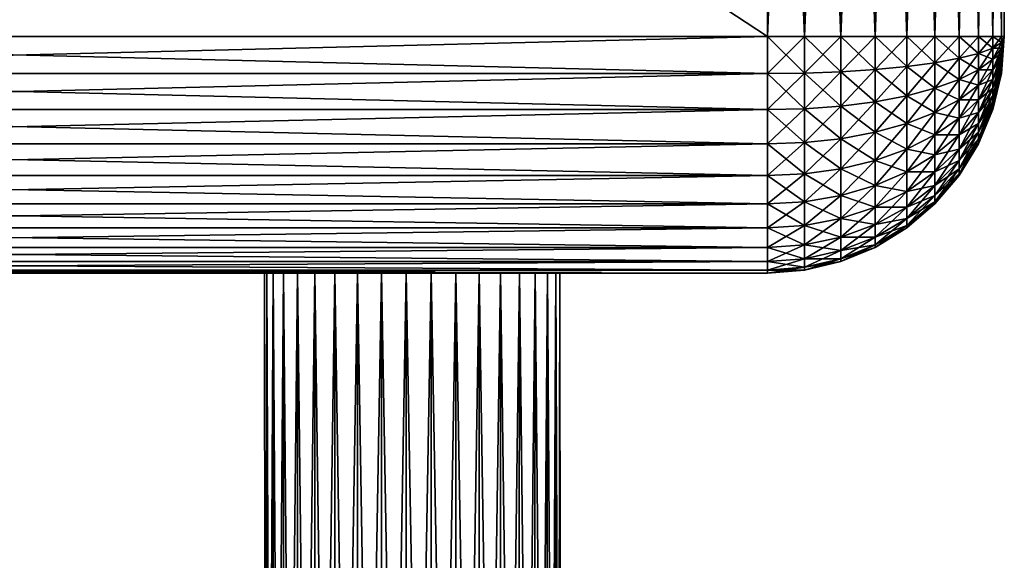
# Model space of a CAD drawing. Header units: centimetres. Extents: x -122 to 379, y -774 to 83.
# Tile 11 of 256: x 343.89 to 352.21, y -769.02 to -764.45. Entities that reach past the tile are written whole.
import ezdxf

# ---------------------------------------------------------------- set-up
doc = ezdxf.new("R2010")
doc.units = ezdxf.units.CM
doc.layers.get('0').update_dxf_attribs({"true_color": 0x1c1cb1})

msp = doc.modelspace()

# ---------------------------------------------------------------- meshes
at = {"color": 111, "true_color": 0x99e4b8}
mesh = msp.add_polyface(dxfattribs=at)
corners = [(335.5747, -764.5883, -2.3655), (335.5747, -764.5883, 8.6345), (335.5748, -756.2911, -2.3655), (335.5748, -756.2911, 8.6345), (337.5747, -764.5883, 10.6345), (350.2132, -764.5884, 10.6345), (337.5747, -756.2911, 10.6345), (336.7293, -755.238, 10.4165), (336.6668, -756.2911, 10.4165), (336.9567, -756.2911, 10.5366), (337.0172, -755.2725, 10.5366), (337.2619, -756.2911, 10.6099), (337.3202, -755.3086, 10.6099), (335.5994, -764.5884, 8.9474), (335.5994, -756.2911, 8.9474), (335.6726, -764.5884, 9.2525), (335.6726, -756.2911, 9.2525), (335.7928, -764.5884, 9.5425), (335.7928, -756.2911, 9.5425), (335.9567, -764.5884, 9.8101), (335.9567, -756.2911, 9.8101), (336.1606, -764.5884, 10.0487), (336.1606, -756.2911, 10.0487), (336.3992, -764.5884, 10.2525), (336.3992, -756.2911, 10.2525), (336.6668, -764.5884, 10.4165), (336.9567, -764.5884, 10.5366), (337.2619, -764.5884, 10.6099), (337.6309, -755.3455, -4.3655), (337.5747, -756.2911, -4.3655), (337.2619, -756.2911, -4.3409), (337.3202, -755.3086, -4.3409), (336.9567, -756.2911, -4.2676), (337.0172, -755.2725, -4.2676), (336.6668, -756.2911, -4.1475), (335.5994, -764.6372, 8.9435), (335.6726, -764.6851, 9.2449), (335.7928, -764.7305, 9.5313), (335.5994, -756.2911, -2.6784), (335.5994, -764.5883, -2.6784), (335.6726, -756.2911, -2.9835), (335.6726, -764.5884, -2.9835), (335.7928, -756.2911, -3.2735), (335.7928, -764.5884, -3.2735), (335.9567, -756.2911, -3.5411), (335.9567, -764.5884, -3.5411), (336.1606, -756.2911, -3.7797), (336.1606, -764.5884, -3.7797), (336.3992, -756.2911, -3.9835), (336.3992, -764.5884, -3.9835), (336.6668, -764.5884, -4.1475), (336.9567, -764.5884, -4.2676), (337.2619, -764.5884, -4.3409), (337.5747, -764.5884, -4.3655), (335.7928, -764.7305, -3.2623), (335.6726, -764.6851, -2.9759), (335.5994, -764.6372, -2.6745)]
mesh.append_faces([[corners[k] for k in face] for face in [(0, 1, 2, 0), (2, 1, 3, 2), (4, 5, 6, 4), (7, 8, 9, 7), (10, 9, 11, 10), (12, 11, 6, 12), (3, 1, 13, 3), (3, 13, 14, 3), (14, 13, 15, 14), (14, 15, 16, 14), (16, 15, 17, 16), (16, 17, 18, 16), (18, 17, 19, 18), (18, 19, 20, 18), (20, 19, 21, 20), (20, 21, 22, 20), (22, 21, 23, 22), (22, 23, 24, 22), (24, 23, 25, 24), (24, 25, 8, 24), (8, 25, 26, 8), (8, 26, 9, 8), (9, 26, 27, 9), (9, 27, 11, 9), (11, 27, 4, 11), (11, 4, 6, 11), (28, 29, 30, 28), (31, 30, 32, 31), (33, 32, 34, 33), (1, 35, 13, 1), (15, 13, 36, 15), (17, 15, 37, 17), (0, 2, 38, 0), (0, 38, 39, 0), (39, 38, 40, 39), (39, 40, 41, 39), (41, 40, 42, 41), (41, 42, 43, 41), (43, 42, 44, 43), (43, 44, 45, 43), (45, 44, 46, 45), (45, 46, 47, 45), (47, 46, 48, 47), (47, 48, 49, 47), (49, 48, 34, 49), (49, 34, 50, 49), (50, 34, 32, 50), (50, 32, 51, 50), (51, 32, 30, 51), (51, 30, 52, 51), (52, 30, 29, 52), (52, 29, 53, 52), (45, 54, 43, 45), (43, 55, 41, 43), (41, 55, 56, 41), (41, 56, 39, 41), (39, 56, 0, 39)]], dxfattribs={"vtx3": -1, "color": 111})
mesh = msp.add_polyface(dxfattribs=at)
corners = [(352.2132, -756.8877, -2.3655), (352.2132, -756.8877, 8.6345), (352.2133, -764.5883, -2.3655), (352.2132, -764.5883, 8.6345), (337.5747, -756.2911, 10.6345), (350.2132, -764.5884, 10.6345), (350.2132, -756.8877, 10.6345), (350.2132, -764.5883, -4.3655), (337.5747, -764.5884, -4.3655), (350.2132, -756.8877, -4.3655), (337.5747, -756.2911, -4.3655), (351.1212, -756.8877, 10.4165), (350.7302, -755.572, 10.5366), (350.8312, -756.8877, 10.5366), (350.4286, -755.6187, 10.6099), (350.5261, -756.8877, 10.6099), (350.1194, -755.6664, 10.6345), (352.1885, -756.8877, 8.9474), (352.1885, -764.5883, 8.9474), (352.1153, -756.8877, 9.2525), (352.1153, -764.5884, 9.2525), (351.9952, -756.8877, 9.5425), (351.9952, -764.5884, 9.5425), (351.8312, -756.8877, 9.8101), (351.8312, -764.5884, 9.8101), (351.6274, -756.8877, 10.0487), (351.6274, -764.5884, 10.0487), (351.3887, -756.8877, 10.2525), (351.3887, -764.5884, 10.2525), (351.1212, -764.5884, 10.4165), (350.8312, -764.5884, 10.5366), (350.5261, -764.5884, 10.6099), (352.1885, -764.6372, 8.9435), (352.1153, -764.6851, 9.2449), (352.1885, -764.6849, -2.663), (352.1885, -764.6372, -2.6745), (352.1885, -764.5884, -2.6784), (352.1153, -764.6851, -2.9759), (352.1153, -764.5884, -2.9835), (351.9952, -764.7305, -3.2623), (351.9952, -764.5884, -3.2735), (350.4286, -755.6187, -4.3409), (350.5261, -756.8877, -4.3409), (352.1885, -756.8877, -2.6784), (352.1153, -756.8877, -2.9835), (351.9952, -756.8877, -3.2735), (351.8312, -764.5884, -3.5411), (351.8312, -756.8877, -3.5411), (351.6274, -764.5884, -3.7797), (351.6274, -756.8877, -3.7797), (351.3887, -764.5884, -3.9835), (351.3887, -756.8877, -3.9835), (351.1212, -764.5884, -4.1475), (351.1212, -756.8877, -4.1475), (350.8312, -764.5884, -4.2676), (350.8312, -756.8877, -4.2676), (350.5261, -764.5884, -4.3409)]
mesh.append_faces([[corners[k] for k in face] for face in [(0, 1, 2, 0), (2, 1, 3, 2), (4, 5, 6, 4), (7, 8, 9, 7), (9, 8, 10, 9), (11, 12, 13, 11), (13, 14, 15, 13), (15, 16, 6, 15), (3, 1, 17, 3), (3, 17, 18, 3), (18, 17, 19, 18), (18, 19, 20, 18), (20, 19, 21, 20), (20, 21, 22, 20), (22, 21, 23, 22), (22, 23, 24, 22), (24, 23, 25, 24), (24, 25, 26, 24), (26, 25, 27, 26), (26, 27, 28, 26), (28, 27, 11, 28), (28, 11, 29, 28), (29, 11, 13, 29), (29, 13, 30, 29), (30, 13, 15, 30), (30, 15, 31, 30), (31, 15, 6, 31), (31, 6, 5, 31), (3, 18, 32, 3), (32, 18, 20, 32), (20, 33, 32, 20), (2, 34, 35, 2), (2, 35, 36, 2), (36, 35, 37, 36), (36, 37, 38, 36), (38, 39, 40, 38), (9, 41, 42, 9), (0, 2, 36, 0), (0, 36, 43, 0), (43, 36, 38, 43), (43, 38, 44, 43), (44, 38, 40, 44), (44, 40, 45, 44), (45, 40, 46, 45), (45, 46, 47, 45), (47, 46, 48, 47), (47, 48, 49, 47), (49, 48, 50, 49), (49, 50, 51, 49), (51, 50, 52, 51), (51, 52, 53, 51), (53, 52, 54, 53), (53, 54, 55, 53), (55, 54, 56, 55), (55, 56, 42, 55), (42, 56, 7, 42), (42, 7, 9, 42)]], dxfattribs={"vtx3": -1, "color": 111})
mesh = msp.add_polyface(dxfattribs=at)
corners = [(340.5218, -766.5881, 1.8856), (340.3114, -766.5881, 1.9126), (337.5747, -766.588, -2.3655), (340.1087, -766.5881, 1.9746), (339.9194, -766.5881, 2.0701), (339.7489, -766.5881, 2.1962), (339.6022, -766.5881, 2.3492), (339.7489, -766.5881, 4.0728), (339.9194, -766.5881, 4.1989), (337.5747, -766.588, 8.6345), (340.1087, -766.5881, 4.2944), (340.3114, -766.5881, 4.3565), (340.5218, -766.5881, 4.3834), (340.7336, -766.5881, 4.3744), (350.2133, -766.5881, 8.6345), (341.8203, -766.5881, 3.2405), (346.1219, -766.5881, 2.5249), (346.0346, -766.5881, 2.7181), (345.9811, -766.5881, 2.9233), (345.9632, -766.5881, 3.1345), (341.7844, -766.5881, 3.4495), (341.1375, -766.5881, 4.2507), (346.3874, -766.5881, 4.0728), (346.5578, -766.5881, 4.1989), (341.8203, -766.5881, 3.0285), (346.9497, -766.5881, 1.9126), (340.9408, -766.5881, 1.9393), (340.7336, -766.5881, 1.8946), (339.3962, -766.5881, 2.7181), (339.3427, -766.5881, 2.9233), (339.3962, -766.5881, 3.5509), (339.4835, -766.5881, 3.7441), (341.3181, -766.5881, 4.1395), (346.0346, -766.5881, 3.5509), (341.4772, -766.5881, 3.9994), (341.6104, -766.5881, 3.8345), (341.4772, -766.5881, 2.2696), (341.3181, -766.5881, 2.1295), (350.2133, -766.5881, -2.3655), (345.9811, -766.5881, 3.3458), (341.7138, -766.5881, 3.6494), (341.7845, -766.5881, 2.8195), (350.2132, -766.5637, 8.9474), (337.5747, -766.5637, 8.9474), (350.2132, -766.4905, 9.2525), (337.5747, -766.4905, 9.2525), (350.2132, -766.3704, 9.5425), (337.5747, -766.3704, 9.5425), (350.2132, -766.2063, 9.8101), (337.5747, -766.2063, 9.8101), (350.2132, -766.0024, 10.0487), (337.5747, -766.0024, 10.0487), (350.2132, -765.7639, 10.2525), (337.5747, -765.7639, 10.2525), (350.2132, -765.4962, 10.4165), (337.5747, -765.4962, 10.4165), (350.2132, -765.2063, 10.5366), (337.5747, -765.2063, 10.5366), (350.2132, -764.9011, 10.6099), (337.5747, -764.9011, 10.6099), (350.2132, -764.5884, 10.6345), (337.5747, -764.5883, 10.6345), (337.5747, -766.5637, -2.6784), (350.2132, -766.5637, -2.6784), (337.5747, -766.4905, -2.9835), (350.2132, -766.4905, -2.9835), (337.5747, -766.3704, -3.2735), (350.2132, -766.3704, -3.2735), (337.5747, -766.2063, -3.5411), (350.2132, -766.2063, -3.5411), (337.5747, -766.0024, -3.7797), (350.2132, -766.0024, -3.7797), (337.5747, -765.7639, -3.9835), (350.2132, -765.7639, -3.9835), (337.5747, -765.4962, -4.1475), (350.2132, -765.4962, -4.1475), (337.5747, -765.2063, -4.2676), (350.2132, -765.2063, -4.2676), (337.5747, -764.9011, -4.3409), (350.2132, -764.9011, -4.3409), (337.5747, -764.5884, -4.3655)]
mesh.append_faces([[corners[k] for k in face] for face in [(0, 1, 2, 0), (1, 3, 2, 1), (2, 3, 4, 2), (2, 4, 5, 2), (5, 6, 2, 5), (7, 8, 9, 7), (9, 8, 10, 9), (9, 10, 11, 9), (11, 12, 9, 11), (9, 12, 13, 9), (9, 13, 14, 9), (15, 16, 17, 15), (15, 18, 19, 15), (15, 19, 20, 15), (21, 22, 23, 21), (24, 25, 15, 24), (2, 26, 27, 2), (2, 27, 0, 2), (28, 29, 2, 28), (30, 31, 9, 30), (21, 32, 33, 21), (33, 32, 34, 33), (33, 34, 35, 33), (36, 37, 38, 36), (20, 39, 33, 20), (20, 33, 40, 20), (40, 33, 35, 40), (24, 41, 25, 24), (9, 14, 42, 9), (9, 42, 43, 9), (43, 42, 44, 43), (43, 44, 45, 43), (45, 44, 46, 45), (45, 46, 47, 45), (47, 46, 48, 47), (47, 48, 49, 47), (49, 48, 50, 49), (49, 50, 51, 49), (51, 50, 52, 51), (51, 52, 53, 51), (53, 52, 54, 53), (53, 54, 55, 53), (55, 54, 56, 55), (55, 56, 57, 55), (57, 56, 58, 57), (57, 58, 59, 57), (59, 58, 60, 59), (59, 60, 61, 59), (38, 2, 62, 38), (63, 62, 64, 63), (65, 64, 66, 65), (67, 66, 68, 67), (69, 68, 70, 69), (71, 70, 72, 71), (73, 72, 74, 73), (75, 74, 76, 75), (77, 76, 78, 77), (79, 78, 80, 79)]], dxfattribs={"vtx3": -1, "color": 111})
mesh = msp.add_polyface(dxfattribs=at)
corners = [(347.7759, -766.5881, 4.2507), (347.9565, -766.5881, 4.1395), (350.2133, -766.5881, 8.6345), (347.5792, -766.5881, 4.3297), (348.1157, -766.5881, 3.9994), (348.3522, -766.5881, 3.6494), (348.4228, -766.5881, 3.4495), (348.4228, -766.5881, 2.8195), (348.3522, -766.5881, 2.6196), (350.2133, -766.5881, -2.3655), (348.1157, -766.5881, 2.2696), (347.9565, -766.5881, 2.1295), (341.8203, -766.5881, 3.2405), (346.5578, -766.5881, 2.0701), (346.3874, -766.5881, 2.1962), (346.9498, -766.5881, 4.3565), (347.1601, -766.5881, 4.3834), (347.372, -766.5881, 4.3744), (340.7336, -766.5881, 4.3744), (340.9408, -766.5881, 4.3297), (341.1375, -766.5881, 4.2507), (346.2406, -766.5881, 2.3492), (346.1219, -766.5881, 2.5249), (346.0346, -766.5881, 2.7181), (345.9811, -766.5881, 2.9233), (346.2406, -766.5881, 3.9198), (346.1219, -766.5881, 3.7441), (346.0346, -766.5881, 3.5509), (346.3874, -766.5881, 4.0728), (346.5578, -766.5881, 4.1989), (346.7471, -766.5881, 4.2944), (346.9497, -766.5881, 1.9126), (346.7471, -766.5881, 1.9746), (340.9408, -766.5881, 1.9393), (337.5747, -766.588, -2.3655), (341.3181, -766.5881, 2.1295), (341.1375, -766.5881, 2.0184), (345.9632, -766.5881, 3.1345), (345.9811, -766.5881, 3.3458), (341.7844, -766.5881, 3.4495), (347.5792, -766.5881, 1.9393), (347.372, -766.5881, 1.8946), (347.1601, -766.5881, 1.8856), (341.7845, -766.5881, 2.8195), (341.7138, -766.5881, 2.6196), (341.6104, -766.5881, 2.4345), (341.4772, -766.5881, 2.2696), (337.5747, -766.5637, -2.6784), (350.2132, -766.5637, -2.6784), (337.5747, -766.4905, -2.9835), (350.2132, -766.4905, -2.9835), (337.5747, -766.3704, -3.2735), (350.2132, -766.3704, -3.2735), (337.5747, -766.2063, -3.5411), (350.2132, -766.2063, -3.5411), (337.5747, -766.0024, -3.7797), (350.2132, -766.0024, -3.7797), (337.5747, -765.7639, -3.9835), (350.2132, -765.7639, -3.9835), (337.5747, -765.4962, -4.1475), (350.2132, -765.4962, -4.1475), (337.5747, -765.2063, -4.2676), (350.2132, -765.2063, -4.2676), (337.5747, -764.9011, -4.3409), (350.2132, -764.9011, -4.3409), (337.5747, -764.5884, -4.3655), (350.2132, -764.5883, -4.3655), (347.8686, -772.5883, 4.1989), (347.6792, -772.5883, 4.2944), (347.4765, -772.5883, 4.3565), (347.2662, -772.5883, 4.3834), (347.0544, -772.5883, 4.3744), (346.8471, -772.5883, 4.3297), (346.6504, -772.5883, 4.2507), (346.4699, -772.5883, 4.1395), (346.3107, -772.5883, 3.9994), (346.1775, -772.5883, 3.8345), (346.0742, -772.5883, 3.6494), (346.0035, -772.5883, 3.4495), (345.9677, -772.5883, 3.2405)]
mesh.append_faces([[corners[k] for k in face] for face in [(0, 1, 2, 0), (0, 2, 3, 0), (1, 4, 2, 1), (5, 6, 2, 5), (7, 8, 9, 7), (10, 11, 9, 10), (12, 13, 14, 12), (15, 16, 2, 15), (2, 16, 17, 2), (2, 17, 3, 2), (2, 18, 19, 2), (2, 19, 20, 2), (14, 21, 12, 14), (12, 21, 22, 12), (23, 24, 12, 23), (25, 20, 26, 25), (26, 20, 27, 26), (25, 28, 20, 25), (20, 29, 2, 20), (2, 29, 30, 2), (2, 30, 15, 2), (12, 31, 32, 12), (12, 32, 13, 12), (9, 33, 34, 9), (9, 35, 36, 9), (9, 36, 33, 9), (37, 38, 39, 37), (40, 41, 9, 40), (9, 41, 42, 9), (9, 42, 31, 9), (31, 43, 44, 31), (31, 44, 9, 31), (9, 44, 45, 9), (9, 45, 46, 9), (9, 47, 48, 9), (48, 49, 50, 48), (50, 51, 52, 50), (52, 53, 54, 52), (54, 55, 56, 54), (56, 57, 58, 56), (58, 59, 60, 58), (60, 61, 62, 60), (62, 63, 64, 62), (64, 65, 66, 64), (0, 67, 1, 0), (3, 68, 0, 3), (17, 69, 3, 17), (16, 70, 17, 16), (15, 71, 16, 15), (30, 72, 15, 30), (29, 73, 30, 29), (28, 74, 29, 28), (25, 75, 28, 25), (26, 76, 25, 26), (27, 77, 26, 27), (38, 78, 27, 38), (37, 79, 38, 37)]], dxfattribs={"vtx3": -1, "color": 111})
mesh = msp.add_polyface(dxfattribs=at)
corners = [(350.2133, -766.5881, 8.6345), (348.1157, -766.5881, 3.9994), (348.2488, -766.5881, 3.8345), (348.3522, -766.5881, 3.6494), (348.4228, -766.5881, 3.4495), (348.4587, -766.5881, 3.2405), (350.2133, -766.5881, -2.3655), (348.4587, -766.5881, 3.0285), (348.4228, -766.5881, 2.8195), (348.3522, -766.5881, 2.6196), (348.2488, -766.5881, 2.4345), (348.1157, -766.5881, 2.2696), (347.9565, -766.5881, 2.1295), (347.7759, -766.5881, 2.0184), (347.5792, -766.5881, 1.9393), (350.2132, -764.5884, 10.6345), (350.2132, -764.9011, 10.6099), (350.5261, -764.8972, 10.5856), (350.5261, -764.5884, 10.6099), (350.8312, -764.8859, 10.5132), (350.8312, -764.5884, 10.5366), (350.8312, -765.176, 10.4435), (350.5261, -765.1987, 10.5132), (350.2132, -765.2063, 10.5366), (350.5261, -765.4851, 10.3946), (350.2132, -765.4962, 10.4165), (350.5261, -765.7493, 10.2326), (350.2132, -765.7639, 10.2525), (350.5261, -765.9851, 10.0313), (350.2132, -766.0024, 10.0487), (350.5261, -766.1865, 9.7956), (350.2132, -766.2063, 9.8101), (350.5261, -766.3484, 9.5313), (350.2132, -766.3704, 9.5425), (350.5261, -766.467, 9.2449), (350.2132, -766.4905, 9.2525), (350.5261, -766.5393, 8.9435), (350.2132, -766.5637, 8.9474), (350.5261, -766.5637, 8.6345), (350.5261, -766.5637, -2.3655), (350.8312, -766.4905, -2.3655), (350.2132, -766.5637, -2.6784), (350.5261, -766.5393, -2.6745), (350.8312, -766.467, -2.663), (350.5261, -766.467, -2.9759), (350.2132, -766.4905, -2.9835), (350.5261, -766.3484, -3.2623), (350.2132, -766.3704, -3.2735), (350.5261, -766.1865, -3.5266), (350.2132, -766.2063, -3.5411), (350.5261, -765.9851, -3.7623), (350.2132, -766.0024, -3.7797), (350.5261, -765.7493, -3.9636), (350.2132, -765.7639, -3.9835), (350.5261, -765.4851, -4.1256), (350.2132, -765.4962, -4.1475), (350.5261, -765.1987, -4.2442), (350.2132, -765.2063, -4.2676), (350.5261, -764.8972, -4.3165), (350.2132, -764.9011, -4.3409), (350.5261, -764.5884, -4.3409), (350.2132, -764.5883, -4.3655)]
mesh.append_faces([[corners[k] for k in face] for face in [(0, 1, 2, 0), (0, 2, 3, 0), (0, 4, 5, 0), (0, 5, 6, 0), (6, 5, 7, 6), (6, 7, 8, 6), (6, 9, 10, 6), (6, 10, 11, 6), (6, 12, 13, 6), (6, 13, 14, 6), (15, 16, 17, 15), (15, 17, 18, 15), (18, 17, 19, 18), (18, 19, 20, 18), (21, 17, 22, 21), (22, 17, 16, 22), (22, 16, 23, 22), (24, 22, 23, 24), (24, 23, 25, 24), (26, 24, 25, 26), (26, 25, 27, 26), (28, 26, 27, 28), (28, 27, 29, 28), (30, 28, 29, 30), (30, 29, 31, 30), (32, 30, 31, 32), (32, 31, 33, 32), (34, 32, 33, 34), (34, 33, 35, 34), (36, 34, 35, 36), (36, 35, 37, 36), (38, 36, 37, 38), (38, 37, 0, 38), (0, 6, 39, 0), (0, 39, 38, 0), (38, 39, 40, 38), (6, 41, 42, 6), (6, 42, 39, 6), (39, 42, 43, 39), (44, 42, 41, 44), (44, 41, 45, 44), (46, 44, 45, 46), (46, 45, 47, 46), (48, 46, 47, 48), (48, 47, 49, 48), (50, 48, 49, 50), (50, 49, 51, 50), (52, 50, 51, 52), (52, 51, 53, 52), (54, 52, 53, 54), (54, 53, 55, 54), (56, 54, 55, 56), (56, 55, 57, 56), (58, 56, 57, 58), (58, 57, 59, 58), (60, 58, 59, 60), (60, 59, 61, 60)]], dxfattribs={"vtx3": -1, "color": 111})
mesh = msp.add_polyface(dxfattribs=at)
corners = [(351.1212, -765.1389, 10.3293), (350.8312, -764.8859, 10.5132), (350.8312, -765.176, 10.4435), (350.5261, -764.8972, 10.5856), (351.1212, -764.8672, 10.3946), (351.1212, -764.5884, 10.4165), (350.8312, -764.5884, 10.5366), (351.3887, -765.3229, 10.0762), (351.1212, -765.3972, 10.2223), (350.8312, -765.4519, 10.3293), (350.5261, -765.1987, 10.5132), (350.5261, -765.4851, 10.3946), (351.3887, -764.8413, 10.2326), (351.3887, -764.5884, 10.2525), (351.3887, -765.5393, 9.9435), (351.1212, -765.6357, 10.0762), (350.8312, -765.7063, 10.1733), (350.5261, -765.7493, 10.2326), (351.3887, -765.7324, 9.7786), (351.1212, -765.8484, 9.8946), (350.8312, -765.9333, 9.9795), (350.5261, -765.9851, 10.0313), (351.3887, -765.8975, 9.5856), (351.1212, -766.03, 9.6819), (351.3887, -765.0881, 10.1733), (351.3887, -765.7324, -3.5096), (351.3887, -765.8975, -3.3165), (351.1212, -766.03, -3.4129), (351.1212, -765.8484, -3.6256), (350.8312, -766.1271, -3.4835), (350.8312, -765.9333, -3.7105), (351.3887, -765.5393, -3.6745), (351.1212, -765.6357, -3.8072), (350.8312, -765.7063, -3.9043), (350.5261, -765.9851, -3.7623), (350.5261, -765.7493, -3.9636), (351.3887, -765.3229, -3.8072), (351.1212, -765.3972, -3.9533), (350.8312, -765.4519, -4.0603), (350.5261, -765.4851, -4.1256), (351.3887, -765.0881, -3.9043), (351.1212, -765.1389, -4.0603), (350.8312, -765.176, -4.1745), (350.5261, -765.1987, -4.2442), (351.3887, -764.8413, -3.9636), (351.1212, -764.8672, -4.1256), (350.8312, -764.8859, -4.2442), (350.5261, -764.8972, -4.3165), (351.3887, -764.5884, -3.9835), (351.1212, -764.5884, -4.1475), (350.8312, -764.5884, -4.2676), (350.5261, -764.5884, -4.3409)]
mesh.append_faces([[corners[k] for k in face] for face in [(0, 1, 2, 0), (2, 1, 3, 2), (4, 5, 6, 4), (7, 0, 8, 7), (8, 0, 2, 8), (8, 2, 9, 8), (9, 2, 10, 9), (9, 10, 11, 9), (12, 13, 5, 12), (14, 7, 8, 14), (14, 8, 15, 14), (15, 8, 9, 15), (15, 9, 16, 15), (16, 9, 11, 16), (16, 11, 17, 16), (18, 14, 15, 18), (18, 15, 19, 18), (19, 15, 16, 19), (19, 16, 20, 19), (20, 16, 17, 20), (20, 17, 21, 20), (22, 18, 19, 22), (22, 19, 23, 22), (5, 4, 12, 5), (12, 4, 24, 12), (6, 1, 4, 6), (4, 1, 0, 4), (4, 0, 24, 4), (24, 0, 7, 24), (25, 26, 27, 25), (25, 27, 28, 25), (28, 29, 30, 28), (31, 25, 28, 31), (31, 28, 32, 31), (32, 28, 30, 32), (32, 30, 33, 32), (33, 30, 34, 33), (33, 34, 35, 33), (36, 32, 37, 36), (37, 32, 33, 37), (37, 33, 38, 37), (38, 33, 35, 38), (38, 35, 39, 38), (40, 37, 41, 40), (41, 37, 38, 41), (41, 38, 42, 41), (42, 38, 39, 42), (42, 39, 43, 42), (44, 41, 45, 44), (45, 41, 42, 45), (45, 42, 46, 45), (46, 42, 43, 46), (46, 43, 47, 46), (48, 45, 49, 48), (49, 45, 46, 49), (49, 46, 50, 49), (50, 46, 47, 50), (50, 47, 51, 50)]], dxfattribs={"vtx3": -1, "color": 111})
mesh = msp.add_polyface(dxfattribs=at)
corners = [(351.6274, -764.8096, 10.0313), (351.6274, -764.5884, 10.0487), (351.3887, -764.5884, 10.2525), (351.8312, -764.7722, 9.7956), (351.8312, -764.5884, 9.8101), (351.9952, -764.7305, 9.5313), (351.9952, -764.5884, 9.5425), (352.1153, -764.6851, 9.2449), (352.1153, -764.5884, 9.2525), (352.1153, -764.7793, 9.2223), (351.9952, -764.8689, 9.498), (352.1153, -764.8689, 9.1852), (351.8312, -764.9517, 9.7525), (351.9952, -765.0005, 9.4435), (352.1153, -764.9517, 9.1345), (351.3887, -764.8413, 10.2326), (351.6274, -765.0254, 9.9795), (351.8312, -765.1221, 9.6819), (351.9952, -765.1221, 9.3691), (352.1153, -765.0254, 9.0715), (351.3887, -765.0881, 10.1733), (351.6274, -765.2305, 9.8946), (351.9952, -765.2305, 9.2765), (352.1153, -765.0881, 8.9978), (352.1153, -764.8689, -2.9162), (351.9952, -765.1221, -3.1001), (351.9952, -765.0005, -3.1745), (351.8312, -765.2793, -3.3165), (351.8312, -765.1221, -3.4129), (352.1153, -764.7793, -2.9533), (351.9952, -764.8689, -3.229), (351.8312, -764.9517, -3.4835), (351.6274, -765.2305, -3.6256), (351.6274, -765.0254, -3.7105), (351.3887, -765.3229, -3.8072), (351.3887, -765.0881, -3.9043), (352.1153, -765.0254, -2.8025), (351.9952, -765.2305, -3.0075), (352.1153, -764.9517, -2.8655), (352.1153, -764.6851, -2.9759), (351.9952, -764.7305, -3.2623), (351.8312, -764.7722, -3.5266), (351.6274, -764.8096, -3.7623), (351.3887, -764.8413, -3.9636), (351.1212, -765.1389, -4.0603), (352.1153, -764.5884, -2.9835), (351.9952, -764.5884, -3.2735), (351.8312, -764.5884, -3.5411), (351.6274, -764.5884, -3.7797), (351.3887, -764.5884, -3.9835), (351.1212, -764.8672, -4.1256)]
mesh.append_faces([[corners[k] for k in face] for face in [(0, 1, 2, 0), (3, 4, 1, 3), (5, 6, 4, 5), (7, 8, 6, 7), (6, 5, 7, 6), (7, 5, 9, 7), (4, 3, 5, 4), (5, 3, 10, 5), (5, 10, 9, 5), (9, 10, 11, 9), (1, 0, 3, 1), (3, 0, 12, 3), (3, 12, 10, 3), (10, 12, 13, 10), (10, 13, 11, 10), (11, 13, 14, 11), (2, 15, 0, 2), (0, 15, 16, 0), (0, 16, 12, 0), (12, 16, 17, 12), (12, 17, 13, 12), (13, 17, 18, 13), (13, 18, 14, 13), (14, 18, 19, 14), (15, 20, 16, 15), (16, 20, 21, 16), (16, 21, 17, 16), (18, 22, 19, 18), (19, 22, 23, 19), (24, 25, 26, 24), (26, 25, 27, 26), (26, 27, 28, 26), (29, 24, 26, 29), (29, 26, 30, 29), (30, 26, 28, 30), (30, 28, 31, 30), (31, 28, 32, 31), (31, 32, 33, 31), (33, 34, 35, 33), (36, 37, 38, 36), (39, 29, 30, 39), (39, 30, 40, 39), (40, 30, 31, 40), (40, 31, 41, 40), (41, 31, 33, 41), (41, 33, 42, 41), (42, 33, 35, 42), (42, 35, 43, 42), (43, 35, 44, 43), (45, 39, 40, 45), (46, 40, 41, 46), (46, 41, 47, 46), (47, 41, 42, 47), (47, 42, 48, 47), (48, 42, 43, 48), (48, 43, 49, 48), (49, 43, 50, 49)]], dxfattribs={"vtx3": -1, "color": 111})
mesh = msp.add_polyface(dxfattribs=at)
corners = [(352.1885, -764.8859, 8.7312), (352.1153, -765.1389, 8.9151), (352.1153, -765.176, 8.8255), (352.1885, -764.6372, 8.9435), (352.1153, -764.6851, 9.2449), (352.1885, -764.6849, 8.9321), (352.2132, -764.5883, 8.6345), (352.1153, -764.7793, 9.2223), (352.1885, -764.7303, 8.9133), (352.1153, -764.8689, 9.1852), (352.1885, -764.7722, 8.8876), (352.1153, -764.9517, 9.1345), (352.1885, -764.8096, 8.8557), (352.1153, -765.0254, 9.0715), (352.1885, -764.8413, 8.8184), (352.1153, -765.0881, 8.9978), (352.1885, -764.8671, 8.7765), (352.1885, -764.8972, 8.6835), (352.1153, -765.1987, 8.7312), (352.1885, -764.9011, 8.6345), (352.1153, -765.2063, 8.6345), (352.1153, -765.2063, -2.3655), (352.1885, -764.9011, -2.3655), (352.2133, -764.5883, -2.3655), (352.1885, -764.6849, -2.663), (352.1153, -764.8689, -2.9162), (352.1153, -764.7793, -2.9533), (352.1885, -764.8972, -2.4144), (352.1153, -765.1987, -2.4622), (352.1885, -764.8859, -2.4622), (352.1153, -765.176, -2.5565), (352.1885, -764.8671, -2.5075), (352.1153, -765.1389, -2.6461), (352.1885, -764.8413, -2.5494), (352.1153, -765.0881, -2.7288), (352.1885, -764.8096, -2.5867), (352.1153, -765.0254, -2.8025), (352.1885, -764.7722, -2.6186), (352.1153, -764.9517, -2.8655), (352.1885, -764.7303, -2.6443), (352.1885, -764.6372, -2.6745), (352.1153, -764.6851, -2.9759), (351.9952, -765.1221, -3.1001)]
mesh.append_faces([[corners[k] for k in face] for face in [(0, 1, 2, 0), (3, 4, 5, 3), (3, 5, 6, 3), (4, 7, 5, 4), (5, 7, 8, 5), (5, 8, 6, 5), (7, 9, 8, 7), (8, 9, 10, 8), (8, 10, 6, 8), (9, 11, 10, 9), (10, 11, 12, 10), (10, 12, 6, 10), (11, 13, 12, 11), (12, 13, 14, 12), (12, 14, 6, 12), (13, 15, 14, 13), (14, 15, 16, 14), (14, 16, 6, 14), (6, 0, 17, 6), (17, 0, 2, 17), (17, 2, 18, 17), (6, 17, 19, 6), (19, 17, 18, 19), (19, 18, 20, 19), (15, 1, 16, 15), (16, 1, 0, 16), (16, 0, 6, 16), (20, 21, 22, 20), (20, 22, 19, 20), (19, 22, 23, 19), (19, 23, 6, 19), (24, 25, 26, 24), (23, 22, 27, 23), (27, 22, 21, 27), (21, 28, 27, 21), (27, 28, 29, 27), (27, 29, 23, 27), (28, 30, 29, 28), (29, 30, 31, 29), (29, 31, 23, 29), (30, 32, 31, 30), (31, 32, 33, 31), (31, 33, 23, 31), (32, 34, 33, 32), (33, 34, 35, 33), (33, 35, 23, 33), (34, 36, 35, 34), (35, 36, 37, 35), (35, 37, 23, 35), (36, 38, 37, 36), (37, 38, 39, 37), (37, 39, 23, 37), (40, 24, 26, 40), (40, 26, 41, 40), (38, 42, 25, 38), (38, 25, 39, 38), (39, 25, 24, 39), (39, 24, 23, 39)]], dxfattribs={"vtx3": -1, "color": 111})
mesh = msp.add_polyface(dxfattribs=at)
corners = [(351.6274, -765.4196, 9.7786), (351.3887, -765.3229, 10.0762), (351.3887, -765.5393, 9.9435), (351.8312, -765.4196, 9.4658), (351.6274, -765.5881, 9.6345), (351.9952, -765.3229, 9.1682), (351.8312, -765.5393, 9.3255), (352.1153, -765.1389, 8.9151), (351.9952, -765.3972, 9.0467), (351.8312, -765.6357, 9.1682), (352.1153, -765.176, 8.8255), (351.9952, -765.4519, 8.9151), (351.8312, -765.1221, 9.6819), (351.6274, -765.2305, 9.8946), (351.8312, -765.2793, 9.5856), (351.9952, -765.1221, 9.3691), (351.9952, -765.2305, 9.2765), (352.1153, -765.1987, 8.7312), (351.9952, -765.4851, 8.7765), (351.8312, -765.7063, 8.9978), (352.1153, -765.2063, 8.6345), (351.9952, -765.4962, 8.6345), (351.3887, -765.0881, 10.1733), (352.1153, -765.0881, 8.9978), (351.9952, -765.4962, -2.3655), (352.1153, -765.2063, -2.3655), (351.9952, -765.1221, -3.1001), (351.8312, -765.4196, -3.1967), (351.8312, -765.2793, -3.3165), (351.6274, -765.5881, -3.3655), (351.6274, -765.4196, -3.5096), (351.3887, -765.7324, -3.5096), (351.3887, -765.5393, -3.6745), (351.8312, -765.1221, -3.4129), (351.6274, -765.2305, -3.6256), (351.3887, -765.3229, -3.8072), (351.1212, -765.6357, -3.8072), (352.1153, -765.1987, -2.4622), (351.6274, -765.0254, -3.7105), (351.3887, -765.0881, -3.9043), (351.1212, -765.3972, -3.9533), (351.9952, -765.4851, -2.5075), (352.1153, -765.176, -2.5565), (351.9952, -765.4519, -2.6461), (352.1153, -765.1389, -2.6461), (351.8312, -765.7063, -2.7288), (351.9952, -765.3972, -2.7777), (352.1153, -765.0881, -2.7288), (351.8312, -765.6357, -2.8992), (351.9952, -765.3229, -2.8992), (352.1153, -765.0254, -2.8025), (351.8312, -765.5393, -3.0565), (351.9952, -765.2305, -3.0075), (352.1153, -764.9517, -2.8655)]
mesh.append_faces([[corners[k] for k in face] for face in [(0, 1, 2, 0), (3, 0, 4, 3), (4, 0, 2, 4), (5, 3, 6, 5), (6, 3, 4, 6), (7, 5, 8, 7), (8, 5, 6, 8), (8, 6, 9, 8), (10, 7, 8, 10), (10, 8, 11, 10), (11, 8, 9, 11), (12, 13, 14, 12), (12, 14, 15, 12), (15, 14, 16, 15), (17, 10, 11, 17), (17, 11, 18, 17), (18, 11, 19, 18), (20, 17, 18, 20), (20, 18, 21, 20), (22, 1, 13, 22), (13, 1, 0, 13), (13, 0, 14, 13), (14, 0, 3, 14), (14, 3, 16, 14), (16, 3, 5, 16), (16, 5, 23, 16), (23, 5, 7, 23), (21, 24, 25, 21), (21, 25, 20, 21), (26, 27, 28, 26), (28, 27, 29, 28), (28, 29, 30, 28), (30, 29, 31, 30), (30, 31, 32, 30), (33, 28, 30, 33), (33, 30, 34, 33), (34, 30, 32, 34), (34, 32, 35, 34), (35, 32, 36, 35), (37, 25, 24, 37), (38, 34, 35, 38), (39, 35, 40, 39), (24, 41, 37, 24), (37, 41, 42, 37), (41, 43, 42, 41), (42, 43, 44, 42), (43, 45, 46, 43), (43, 46, 44, 43), (44, 46, 47, 44), (46, 48, 49, 46), (46, 49, 47, 46), (47, 49, 50, 47), (48, 51, 49, 48), (49, 51, 52, 49), (49, 52, 50, 49), (51, 27, 52, 51), (52, 27, 26, 52), (52, 26, 53, 52)]], dxfattribs={"vtx3": -1, "color": 111})
mesh = msp.add_polyface(dxfattribs=at)
corners = [(351.6274, -765.5881, 9.6345), (351.3887, -765.5393, 9.9435), (351.3887, -765.7324, 9.7786), (351.8312, -765.5393, 9.3255), (351.6274, -765.7324, 9.4658), (351.3887, -765.8975, 9.5856), (351.8312, -765.6357, 9.1682), (351.6274, -765.8484, 9.2765), (351.3887, -766.03, 9.3691), (351.9952, -765.4519, 8.9151), (351.8312, -765.7063, 8.9978), (351.6274, -765.9333, 9.0715), (351.3887, -766.1271, 9.1345), (351.9952, -765.4851, 8.7765), (351.8312, -765.7493, 8.8184), (351.6274, -765.9851, 8.8557), (351.3887, -766.1865, 8.8876), (351.9952, -765.4962, 8.6345), (351.8312, -765.7639, 8.6345), (351.6274, -766.0024, 8.6345), (351.3887, -766.2063, 8.6345), (351.3887, -766.2063, -2.3655), (351.6274, -766.0024, -2.3655), (351.8312, -765.7639, -2.3655), (351.9952, -765.4962, -2.3655), (351.6274, -765.7324, -3.1967), (351.3887, -766.03, -3.1001), (351.3887, -765.8975, -3.3165), (351.6274, -765.9851, -2.5867), (351.8312, -765.4196, -3.1967), (351.6274, -765.5881, -3.3655), (351.3887, -765.7324, -3.5096), (351.8312, -765.7493, -2.5494), (351.9952, -765.4851, -2.5075), (351.9952, -765.4519, -2.6461), (351.8312, -765.7063, -2.7288), (351.3887, -766.1865, -2.6186), (351.6274, -765.9333, -2.8025), (351.8312, -765.6357, -2.8992), (351.9952, -765.3972, -2.7777), (351.1212, -766.3484, -2.6443), (351.3887, -766.1271, -2.8655), (351.6274, -765.8484, -3.0075), (351.8312, -765.5393, -3.0565), (351.1212, -766.2832, -2.9162)]
mesh.append_faces([[corners[k] for k in face] for face in [(0, 1, 2, 0), (3, 0, 4, 3), (4, 0, 2, 4), (4, 2, 5, 4), (6, 3, 4, 6), (6, 4, 7, 6), (7, 4, 5, 7), (7, 5, 8, 7), (9, 6, 10, 9), (10, 6, 7, 10), (10, 7, 11, 10), (11, 7, 8, 11), (11, 8, 12, 11), (13, 10, 14, 13), (14, 10, 11, 14), (14, 11, 15, 14), (15, 11, 12, 15), (15, 12, 16, 15), (17, 13, 14, 17), (17, 14, 18, 17), (18, 14, 15, 18), (18, 15, 19, 18), (19, 15, 16, 19), (19, 16, 20, 19), (20, 21, 22, 20), (20, 22, 19, 20), (19, 22, 23, 19), (19, 23, 18, 19), (18, 23, 24, 18), (18, 24, 17, 18), (25, 26, 27, 25), (28, 22, 21, 28), (29, 25, 30, 29), (30, 25, 27, 30), (30, 27, 31, 30), (32, 23, 22, 32), (33, 24, 23, 33), (23, 32, 33, 23), (33, 32, 34, 33), (22, 28, 32, 22), (32, 28, 35, 32), (32, 35, 34, 32), (21, 36, 28, 21), (28, 36, 37, 28), (28, 37, 35, 28), (35, 37, 38, 35), (35, 38, 39, 35), (36, 40, 41, 36), (36, 41, 37, 36), (37, 41, 42, 37), (37, 42, 38, 37), (38, 42, 43, 38), (41, 44, 26, 41), (41, 26, 42, 41), (42, 26, 25, 42), (42, 25, 43, 42), (43, 25, 29, 43)]], dxfattribs={"vtx3": -1, "color": 111})
mesh = msp.add_polyface(dxfattribs=at)
corners = [(351.1212, -766.03, 9.6819), (351.1212, -765.8484, 9.8946), (350.8312, -765.9333, 9.9795), (350.8312, -766.1271, 9.7525), (350.5261, -765.9851, 10.0313), (350.5261, -766.1865, 9.7956), (351.3887, -766.03, 9.3691), (351.3887, -765.8975, 9.5856), (351.1212, -766.176, 9.4435), (350.8312, -766.2832, 9.498), (350.5261, -766.3484, 9.5313), (351.3887, -766.1271, 9.1345), (351.1212, -766.2832, 9.1852), (350.8312, -766.3972, 9.2223), (350.5261, -766.467, 9.2449), (351.3887, -766.1865, 8.8876), (351.1212, -766.3484, 8.9133), (350.8312, -766.467, 8.9321), (350.5261, -766.5393, 8.9435), (351.3887, -766.2063, 8.6345), (351.1212, -766.3704, 8.6345), (350.8312, -766.4905, 8.6345), (350.5261, -766.5637, 8.6345), (350.8312, -766.4905, -2.3655), (351.1212, -766.3704, -2.3655), (351.3887, -766.2063, -2.3655), (350.5261, -766.5637, -2.3655), (350.8312, -766.467, -2.663), (351.1212, -766.2832, -2.9162), (350.8312, -766.3972, -2.9533), (350.5261, -766.5393, -2.6745), (350.5261, -766.467, -2.9759), (351.1212, -766.3484, -2.6443), (351.3887, -766.03, -3.1001), (351.1212, -766.176, -3.1745), (350.8312, -766.2832, -3.229), (350.5261, -766.3484, -3.2623), (351.3887, -766.1865, -2.6186), (351.3887, -765.8975, -3.3165), (351.1212, -766.03, -3.4129), (350.8312, -766.1271, -3.4835), (350.5261, -766.1865, -3.5266), (351.1212, -765.8484, -3.6256), (350.8312, -765.9333, -3.7105), (350.5261, -765.9851, -3.7623), (351.3887, -766.1271, -2.8655)]
mesh.append_faces([[corners[k] for k in face] for face in [(0, 1, 2, 0), (0, 2, 3, 0), (3, 2, 4, 3), (3, 4, 5, 3), (6, 7, 0, 6), (6, 0, 8, 6), (8, 0, 3, 8), (8, 3, 9, 8), (9, 3, 5, 9), (9, 5, 10, 9), (11, 6, 8, 11), (11, 8, 12, 11), (12, 8, 9, 12), (12, 9, 13, 12), (13, 9, 10, 13), (13, 10, 14, 13), (15, 11, 12, 15), (15, 12, 16, 15), (16, 12, 13, 16), (16, 13, 17, 16), (17, 13, 14, 17), (17, 14, 18, 17), (19, 15, 16, 19), (19, 16, 20, 19), (20, 16, 17, 20), (20, 17, 21, 20), (21, 17, 18, 21), (21, 18, 22, 21), (22, 23, 21, 22), (21, 23, 24, 21), (21, 24, 20, 21), (20, 24, 25, 20), (20, 25, 19, 20), (26, 27, 23, 26), (28, 27, 29, 28), (29, 27, 30, 29), (29, 30, 31, 29), (32, 24, 23, 32), (33, 28, 34, 33), (34, 28, 29, 34), (34, 29, 35, 34), (35, 29, 31, 35), (35, 31, 36, 35), (37, 25, 24, 37), (38, 33, 34, 38), (38, 34, 39, 38), (39, 34, 35, 39), (39, 35, 40, 39), (40, 35, 36, 40), (40, 36, 41, 40), (42, 39, 40, 42), (43, 40, 41, 43), (43, 41, 44, 43), (24, 32, 37, 24), (23, 27, 32, 23), (32, 27, 28, 32), (32, 28, 45, 32)]], dxfattribs={"vtx3": -1, "color": 111})
mesh = msp.add_polyface(dxfattribs=at)
corners = [(341.8203, -766.5881, 3.2405), (341.8248, -772.5883, 3.1345), (341.8203, -766.5881, 3.0285), (341.8158, -772.5883, 3.0289), (341.8068, -772.5883, 2.9233), (341.8068, -772.5883, 3.3458), (341.8158, -772.5883, 3.2401), (345.9632, -766.5881, 3.1345), (345.9811, -766.5881, 2.9233), (345.9677, -772.5883, 3.0285), (346.0346, -766.5881, 2.7181), (346.0035, -772.5883, 2.8195), (345.9856, -772.5883, 2.924), (346.1219, -766.5881, 2.5249), (346.0742, -772.5883, 2.6196), (346.0388, -772.5883, 2.7196), (346.2406, -766.5881, 2.3492), (346.1775, -772.5883, 2.4345), (346.1259, -772.5883, 2.5271), (346.3874, -766.5881, 2.1962), (346.3107, -772.5883, 2.2696), (346.2441, -772.5883, 2.3521), (346.2406, -766.5881, 3.9198), (346.1775, -772.5883, 3.8345), (346.2441, -772.5883, 3.917), (346.3107, -772.5883, 3.9994), (346.1219, -766.5881, 3.7441), (346.0742, -772.5883, 3.6494), (346.1259, -772.5883, 3.7419), (346.0346, -766.5881, 3.5509), (346.0035, -772.5883, 3.4495), (346.0388, -772.5883, 3.5494), (345.9677, -772.5883, 3.1345), (345.9677, -772.5883, 3.2405), (345.9811, -766.5881, 3.3458), (345.9856, -772.5883, 3.345), (346.1878, -772.7446, 3.8276), (346.0854, -772.7446, 3.6443), (346.0154, -772.7446, 3.4464), (345.9799, -772.7446, 3.2395), (345.9799, -772.7446, 3.0295), (346.0154, -772.7446, 2.8226), (346.0854, -772.7446, 2.6247), (346.1878, -772.7446, 2.4414), (346.3196, -772.7446, 2.2781), (346.3903, -772.5883, 2.1995), (346.3196, -772.7446, 3.9909), (341.8125, -772.7446, 3.1345)]
mesh.append_faces([[corners[k] for k in face] for face in [(0, 1, 2, 0), (2, 1, 3, 2), (2, 3, 4, 2), (0, 5, 6, 0), (0, 6, 1, 0), (7, 8, 9, 7), (10, 11, 8, 10), (8, 11, 12, 8), (8, 12, 9, 8), (13, 14, 10, 13), (10, 14, 15, 10), (10, 15, 11, 10), (16, 17, 13, 16), (13, 17, 18, 13), (13, 18, 14, 13), (19, 20, 16, 19), (16, 20, 21, 16), (16, 21, 17, 16), (22, 23, 24, 22), (22, 24, 25, 22), (26, 27, 28, 26), (26, 28, 23, 26), (29, 30, 31, 29), (29, 31, 27, 29), (9, 32, 7, 9), (7, 32, 33, 7), (34, 33, 35, 34), (34, 35, 30, 34), (24, 23, 36, 24), (28, 27, 37, 28), (31, 30, 38, 31), (35, 33, 39, 35), (32, 9, 40, 32), (12, 11, 41, 12), (15, 14, 42, 15), (18, 17, 43, 18), (21, 20, 44, 21), (20, 45, 44, 20), (17, 21, 43, 17), (14, 18, 42, 14), (42, 18, 43, 42), (11, 15, 41, 11), (41, 15, 42, 41), (9, 12, 40, 9), (40, 12, 41, 40), (33, 32, 39, 33), (39, 32, 40, 39), (30, 35, 38, 30), (38, 35, 39, 38), (27, 31, 37, 27), (37, 31, 38, 37), (23, 28, 36, 23), (36, 28, 37, 36), (25, 24, 46, 25), (46, 24, 36, 46), (47, 3, 1, 47), (47, 1, 6, 47)]], dxfattribs={"vtx3": -1, "color": 111})
mesh = msp.add_polyface(dxfattribs=at)
corners = [(346.5578, -766.5881, 2.0701), (346.4699, -772.5883, 2.1295), (346.3874, -766.5881, 2.1962), (346.3903, -772.5883, 2.1995), (346.3107, -772.5883, 2.2696), (346.7471, -766.5881, 1.9746), (346.6504, -772.5883, 2.0183), (346.5601, -772.5883, 2.0739), (346.9497, -766.5881, 1.9126), (346.8471, -772.5883, 1.9393), (346.7487, -772.5883, 1.9788), (347.1601, -766.5881, 1.8856), (347.0544, -772.5883, 1.8946), (346.9507, -772.5883, 1.917), (347.2662, -772.5883, 1.8856), (347.1603, -772.5883, 1.8901), (347.1601, -766.5881, 4.3834), (347.0544, -772.5883, 4.3744), (347.1603, -772.5883, 4.3789), (347.2662, -772.5883, 4.3834), (346.9498, -766.5881, 4.3565), (346.8471, -772.5883, 4.3297), (346.9507, -772.5883, 4.352), (346.7471, -766.5881, 4.2944), (346.6504, -772.5883, 4.2507), (346.7487, -772.5883, 4.2902), (346.5578, -766.5881, 4.1989), (346.4699, -772.5883, 4.1395), (346.5601, -772.5883, 4.1951), (346.3874, -766.5881, 4.0728), (346.3107, -772.5883, 3.9994), (346.3903, -772.5883, 4.0695), (347.056, -772.7446, 4.3622), (346.8508, -772.7446, 4.3179), (346.656, -772.7446, 4.2397), (346.4773, -772.7446, 4.1296), (346.3196, -772.7446, 3.9909), (346.4773, -772.7446, 2.1394), (346.656, -772.7446, 2.0293), (346.8508, -772.7446, 1.9511), (347.056, -772.7446, 1.9068), (347.2657, -772.7446, 1.8979), (346.6724, -772.8972, 2.0621), (346.3196, -772.7446, 2.2781), (346.499, -772.8972, 2.1689), (346.3461, -772.8972, 3.9656), (346.499, -772.8972, 4.1002), (346.6724, -772.8972, 4.207), (346.8615, -772.8972, 4.2829), (347.2657, -772.7446, 4.3711), (347.0606, -772.8972, 4.3258)]
mesh.append_faces([[corners[k] for k in face] for face in [(0, 1, 2, 0), (2, 1, 3, 2), (2, 3, 4, 2), (5, 6, 0, 5), (0, 6, 7, 0), (0, 7, 1, 0), (8, 9, 5, 8), (5, 9, 10, 5), (5, 10, 6, 5), (11, 12, 8, 11), (8, 12, 13, 8), (8, 13, 9, 8), (11, 14, 15, 11), (11, 15, 12, 11), (16, 17, 18, 16), (16, 18, 19, 16), (20, 21, 22, 20), (20, 22, 17, 20), (23, 24, 25, 23), (23, 25, 21, 23), (26, 27, 28, 26), (26, 28, 24, 26), (29, 30, 31, 29), (29, 31, 27, 29), (18, 17, 32, 18), (22, 21, 33, 22), (25, 24, 34, 25), (28, 27, 35, 28), (31, 30, 36, 31), (3, 1, 37, 3), (7, 6, 38, 7), (10, 9, 39, 10), (13, 12, 40, 13), (12, 15, 40, 12), (40, 15, 41, 40), (9, 13, 39, 9), (39, 13, 40, 39), (6, 10, 38, 6), (38, 10, 39, 38), (1, 7, 37, 1), (37, 7, 38, 37), (37, 38, 42, 37), (43, 3, 37, 43), (43, 37, 44, 43), (27, 31, 35, 27), (35, 31, 36, 35), (35, 36, 45, 35), (24, 28, 34, 24), (34, 28, 35, 34), (34, 35, 46, 34), (21, 25, 33, 21), (33, 25, 34, 33), (33, 34, 47, 33), (17, 22, 32, 17), (32, 22, 33, 32), (32, 33, 48, 32), (49, 18, 32, 49), (49, 32, 50, 49)]], dxfattribs={"vtx3": -1, "color": 111})
mesh = msp.add_polyface(dxfattribs=at)
corners = [(347.372, -766.5881, 1.8946), (347.2662, -772.5883, 1.8856), (347.1601, -766.5881, 1.8856), (347.5792, -766.5881, 1.9393), (347.4765, -772.5883, 1.9126), (347.3714, -772.5883, 1.8991), (347.7759, -766.5881, 2.0184), (347.6792, -772.5883, 1.9746), (347.5779, -772.5883, 1.9436), (347.9565, -766.5881, 2.1295), (347.8686, -772.5883, 2.0701), (347.7739, -772.5883, 2.0224), (348.1157, -766.5881, 2.2696), (348.039, -772.5883, 2.1962), (347.9538, -772.5883, 2.1331), (348.2488, -766.5881, 2.4345), (348.1857, -772.5883, 2.3492), (348.1124, -772.5883, 2.2727), (348.3522, -766.5881, 2.6196), (348.3045, -772.5883, 2.5249), (348.2451, -772.5883, 2.4371), (348.4228, -766.5881, 2.8195), (348.3918, -772.5883, 2.7181), (348.3481, -772.5883, 2.6215), (348.4587, -766.5881, 3.0285), (348.4452, -772.5883, 2.9233), (348.4185, -772.5883, 2.8207), (348.4587, -766.5881, 3.2405), (348.4632, -772.5883, 3.1345), (348.4542, -772.5883, 3.0289), (348.4228, -766.5881, 3.4495), (348.4452, -772.5883, 3.3458), (348.4542, -772.5883, 3.2401), (348.3522, -766.5881, 3.6494), (348.3918, -772.5883, 3.5509), (348.4185, -772.5883, 3.4483), (348.2488, -766.5881, 3.8345), (348.3045, -772.5883, 3.7441), (348.3481, -772.5883, 3.6475), (348.1157, -766.5881, 3.9994), (348.1857, -772.5883, 3.9198), (348.2451, -772.5883, 3.832), (347.9565, -766.5881, 4.1395), (348.039, -772.5883, 4.0728), (348.1124, -772.5883, 3.9963), (347.8686, -772.5883, 4.1989), (347.9538, -772.5883, 4.1359), (347.7759, -766.5881, 4.2507), (347.6792, -772.5883, 4.2944), (347.7739, -772.5883, 4.2466), (347.5792, -766.5881, 4.3297), (347.4765, -772.5883, 4.3565), (347.5779, -772.5883, 4.3254), (347.372, -766.5881, 4.3744), (347.2662, -772.5883, 4.3834), (347.3714, -772.5883, 4.3699), (347.4739, -772.7446, 1.9246), (347.2657, -772.7446, 1.8979), (347.1603, -772.5883, 4.3789), (347.2657, -772.7446, 4.3711), (347.4739, -772.7446, 4.3444), (347.6746, -772.7446, 4.2829), (347.8621, -772.7446, 4.1884), (348.4331, -772.7446, 2.9253)]
mesh.append_faces([[corners[k] for k in face] for face in [(0, 1, 2, 0), (3, 4, 0, 3), (0, 4, 5, 0), (0, 5, 1, 0), (6, 7, 3, 6), (3, 7, 8, 3), (3, 8, 4, 3), (9, 10, 6, 9), (6, 10, 11, 6), (6, 11, 7, 6), (12, 13, 9, 12), (9, 13, 14, 9), (9, 14, 10, 9), (15, 16, 12, 15), (12, 16, 17, 12), (12, 17, 13, 12), (18, 19, 15, 18), (15, 19, 20, 15), (15, 20, 16, 15), (21, 22, 18, 21), (18, 22, 23, 18), (18, 23, 19, 18), (24, 25, 21, 24), (21, 25, 26, 21), (21, 26, 22, 21), (27, 28, 24, 27), (24, 28, 29, 24), (24, 29, 25, 24), (30, 31, 27, 30), (27, 31, 32, 27), (27, 32, 28, 27), (33, 34, 30, 33), (30, 34, 35, 30), (30, 35, 31, 30), (36, 37, 33, 36), (33, 37, 38, 33), (33, 38, 34, 33), (39, 40, 36, 39), (36, 40, 41, 36), (36, 41, 37, 36), (42, 43, 39, 42), (39, 43, 44, 39), (39, 44, 40, 39), (42, 45, 46, 42), (42, 46, 43, 42), (47, 48, 49, 47), (47, 49, 45, 47), (50, 51, 52, 50), (50, 52, 48, 50), (53, 54, 55, 53), (53, 55, 51, 53), (4, 8, 56, 4), (1, 5, 57, 1), (54, 58, 59, 54), (51, 55, 60, 51), (48, 52, 61, 48), (45, 49, 62, 45), (26, 25, 63, 26)]], dxfattribs={"vtx3": -1, "color": 111})

doc.saveas('drawing.dxf')
